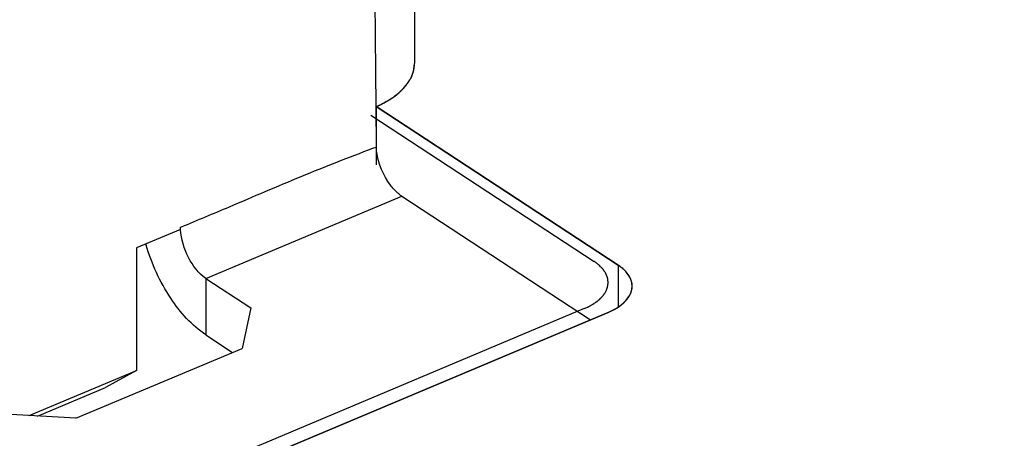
# Model space of a CAD drawing. Header units: millimetres. Extents: x 0 to 4620, y -1280 to 3267.
# Tile 15 of 103: x 3074 to 3122, y 1909 to 1930. Entities that reach past the tile are written whole.
import ezdxf

# ---------------------------------------------------------------- set-up
doc = ezdxf.new("R2010")
doc.units = ezdxf.units.MM
doc.header["$LTSCALE"] = 254.1
doc.layers.get('0').update_dxf_attribs({"linetype": 'CONTINUOUS'})
doc.layers.add('03___PRT_ALL_CURVES', color=7, linetype='CONTINUOUS')
doc.styles.get("Standard").update_dxf_attribs({"font": 'txt', "width": 0.9})
doc.dimstyles.get("Standard").update_dxf_attribs({"dimtxt": 16.5, "dimasz": 27.5, "dimexe": 1.5, "dimexo": 1.5, "dimtad": 1, "dimzin": 0, "dimdsep": 46, "dimtxsty": 'Standard', "dimblk": '_FILLED', "dimblk1": '_FILLED', "dimblk2": '_FILLED', "dimcen": 0.09, "dimazin": 0, "dimtol": 1, "dimtp": 0.01, "dimtm": 0.01, "dimtfac": 1, "dimtofl": 0, "dimtmove": 0, "dimatfit": 3, "dimldrblk": '_FILLED', "dimfxl": 0, "dimtolj": 1, "dimtzin": 0, "dimarcsym": 0})

# ---------------------------------------------------------------- blocks, each defined once
blk = doc.blocks.new('_FILLED')
at = {"color": 0, "linetype": 'ByBlock'}
blk.add_solid([(0, 0), (-1, 0.2), (-1, -0.2)], dxfattribs=at)

msp = doc.modelspace()

# ---------------------------------------------------------------- linework, layer by layer
at = {"color": 6, "linetype": 'Continuous'}
for p, q in [((3093.022, 1944.674), (3093.022, 1927.538)), ((3091.136, 1925.435), (3091.158, 1923.577)), ((3091.139, 1925.436), (3091.16, 1923.464)), ((3090.997, 1923.402), (3091.16, 1923.464)), ((3090.997, 1923.403), (3091.16, 1923.464)), ((3082.845, 1917.05), (3092.398, 1921.069)), ((3092.398, 1921.069), (3101.612, 1915.029)), ((3081.607, 1919.547), (3081.655, 1919.567)), ((3081.607, 1919.445), (3079.453, 1918.538)), ((3081.607, 1919.445), (3081.607, 1919.547)), ((3079.453, 1918.538), (3079.453, 1912.556)), ((3082.845, 1917.05), (3085.034, 1915.616)), ((3082.845, 1917.05), (3082.845, 1914.293)), ((3085.034, 1915.616), (3084.618, 1913.637)), ((3082.845, 1914.293), (3084.147, 1913.439)), ((3076.501, 1910.222), (3084.618, 1913.637)), ((3074.22, 1910.354), (3079.453, 1912.556)), ((3079.453, 1912.556), (3077.949, 1911.733)), ((3074.618, 1910.331), (3077.949, 1911.733)), ((3076.501, 1910.222), (3072.734, 1910.441))]:
    msp.add_line(p, q, dxfattribs=at)
at = {"color": 7, "linetype": 'Continuous'}
for p, q in [((3102.964, 1917.697), (3091.159, 1925.436)), ((3091.159, 1925.436), (3091.159, 1922.595)), ((3102.964, 1917.697), (3102.964, 1915.655)), ((2997.809, 1871.354), (3102.48, 1915.394))]:
    msp.add_line(p, q, dxfattribs=at)
at = {"color": 6, "linetype": 'Continuous'}
for centre, radius, start, end in [((4429.228, 1940.25), 1338.173, 179.845945, 180.634359), ((3088.898, 1921.317), 9.356, 196.0433, 196.3621)]:
    msp.add_arc(centre, radius, start, end, dxfattribs=at)
at = {"color": 7, "linetype": 'Continuous'}
for points in [[(3092.927, 1927.016), (3092.988, 1927.182), (3093.022, 1927.361), (3093.022, 1927.538)], [(3091.876, 1925.822), (3092.24, 1926.061), (3092.585, 1926.368), (3092.801, 1926.747)], [(3091.159, 1925.436), (3091.407, 1925.546), (3091.649, 1925.673), (3091.876, 1925.822)]]:
    msp.add_open_spline(points, degree=3, dxfattribs=at)
for points, knots in [([(3092.801, 1926.747), (3092.826, 1926.79), (3092.872, 1926.878), (3092.91, 1926.97), (3092.927, 1927.016)], [0, 0, 0, 0, 0.506713, 1, 1, 1, 1]), ([(3103.649, 1916.674), (3103.649, 1916.97), (3103.399, 1917.381), (3103.068, 1917.63), (3102.964, 1917.697)], [0, 0, 0, 0, 0.70506, 1, 1, 1, 1]), ([(3102.48, 1915.394), (3102.651, 1915.466), (3103.171, 1915.721), (3103.65, 1916.266), (3103.649, 1916.674)], [0, 0, 0, 0, 0.311928, 1, 1, 1, 1])]:
    msp.add_open_spline(points, degree=3, knots=knots, dxfattribs=at)
at = {"color": 6, "linetype": 'Continuous'}
for points, knots in [([(3081.655, 1919.567), (3082.433, 1919.894), (3084.383, 1920.707), (3087.473, 1922.044), (3089.822, 1922.964), (3090.997, 1923.403)], [0, 0, 0, 0, 0.250855, 0.627461, 1, 1, 1, 1]), ([(3092.206, 1921.215), (3092.074, 1921.33), (3091.567, 1921.897), (3091.266, 1922.637), (3091.183, 1923.211)], [0, 0, 0, 0, 0.232303, 1, 1, 1, 1]), ([(3082.845, 1917.05), (3082.476, 1917.292), (3081.906, 1918.066), (3081.63, 1918.966), (3081.609, 1919.443)], [0, 0, 0, 0, 0.480054, 1, 1, 1, 1]), ([(3082.845, 1914.293), (3082.152, 1914.748), (3080.941, 1916.129), (3080.189, 1917.767), (3079.92, 1918.681)], [0, 0, 0, 0, 0.465402, 1, 1, 1, 1])]:
    msp.add_open_spline(points, degree=3, knots=knots, dxfattribs=at)
for points in [[(3091.183, 1923.211), (3091.171, 1923.295), (3091.162, 1923.38), (3091.159, 1923.464)], [(3092.398, 1921.069), (3092.331, 1921.113), (3092.267, 1921.163), (3092.206, 1921.215)]]:
    msp.add_open_spline(points, degree=3, dxfattribs=at)
at = {"layer": '03___PRT_ALL_CURVES', "color": 4, "linetype": 'Continuous'}
for p, q in [((3091.159, 1925.436), (3102.964, 1917.697)), ((3090.89, 1925.026), (3101.793, 1917.878)), ((3102.48, 1915.394), (2997.809, 1871.354)), ((3101.309, 1915.575), (3000.337, 1873.092))]:
    msp.add_line(p, q, dxfattribs=at)
for points, knots in [([(3092.965, 1927.132), (3092.967, 1927.136), (3092.969, 1927.146), (3092.972, 1927.158), (3092.975, 1927.167), (3092.977, 1927.174), (3092.978, 1927.18), (3092.979, 1927.185), (3092.98, 1927.188), (3092.981, 1927.194), (3092.983, 1927.201), (3092.985, 1927.208), (3092.986, 1927.216), (3092.987, 1927.22), (3092.988, 1927.223), (3092.989, 1927.227), (3092.99, 1927.23), (3092.99, 1927.234), (3092.991, 1927.238), (3092.993, 1927.244), (3092.994, 1927.253), (3092.996, 1927.259), (3092.996, 1927.262)], [0, 0, 0, 0, 0.125, 0.25, 0.3125, 0.375, 0.4375, 0.46875, 0.5, 0.53125, 0.5625, 0.625, 0.65625, 0.6875, 0.71875, 0.75, 0.78125, 0.8125, 0.84375, 0.875, 0.9375, 1, 1, 1, 1]), ([(3092.996, 1927.262), (3092.997, 1927.267), (3092.999, 1927.277), (3093.001, 1927.289), (3093.002, 1927.297), (3093.003, 1927.302), (3093.004, 1927.311), (3093.006, 1927.324), (3093.009, 1927.342), (3093.011, 1927.36), (3093.013, 1927.375), (3093.014, 1927.387), (3093.016, 1927.397), (3093.016, 1927.403), (3093.017, 1927.413), (3093.018, 1927.422), (3093.018, 1927.432), (3093.019, 1927.44), (3093.019, 1927.449), (3093.02, 1927.461), (3093.021, 1927.476), (3093.022, 1927.5), (3093.022, 1927.518), (3093.022, 1927.531)], [0, 0, 0, 0, 0.0625, 0.125, 0.15625, 0.171875, 0.1875, 0.25, 0.3125, 0.375, 0.4375, 0.46875, 0.5, 0.53125, 0.5625, 0.625, 0.65625, 0.6875, 0.71875, 0.75, 0.8125, 0.875, 1, 1, 1, 1]), ([(3092.416, 1926.254), (3092.43, 1926.268), (3092.456, 1926.295), (3092.489, 1926.33), (3092.512, 1926.355), (3092.526, 1926.369), (3092.543, 1926.39), (3092.571, 1926.422), (3092.597, 1926.454), (3092.616, 1926.475), (3092.627, 1926.49), (3092.646, 1926.515), (3092.667, 1926.544), (3092.689, 1926.573), (3092.705, 1926.594), (3092.719, 1926.617), (3092.738, 1926.646), (3092.757, 1926.676), (3092.774, 1926.701), (3092.783, 1926.716), (3092.795, 1926.738), (3092.814, 1926.772), (3092.833, 1926.806), (3092.845, 1926.828), (3092.853, 1926.843), (3092.865, 1926.87), (3092.882, 1926.908), (3092.896, 1926.939), (3092.903, 1926.954)], [0, 0, 0, 0, 0.0625, 0.125, 0.15625, 0.171875, 0.1875, 0.25, 0.3125, 0.328125, 0.34375, 0.375, 0.4375, 0.46875, 0.5, 0.53125, 0.5625, 0.625, 0.65625, 0.671875, 0.6875, 0.75, 0.8125, 0.828125, 0.84375, 0.875, 0.9375, 1, 1, 1, 1]), ([(3092.903, 1926.954), (3092.904, 1926.955), (3092.905, 1926.958), (3092.906, 1926.961), (3092.907, 1926.963), (3092.907, 1926.964), (3092.908, 1926.967), (3092.91, 1926.969), (3092.911, 1926.973), (3092.912, 1926.976), (3092.914, 1926.979), (3092.915, 1926.982), (3092.915, 1926.983), (3092.916, 1926.985), (3092.917, 1926.987), (3092.918, 1926.99), (3092.918, 1926.991), (3092.92, 1926.995), (3092.921, 1927), (3092.923, 1927.004), (3092.925, 1927.009), (3092.926, 1927.011), (3092.926, 1927.012), (3092.927, 1927.013), (3092.927, 1927.015), (3092.928, 1927.017), (3092.928, 1927.018), (3092.929, 1927.019), (3092.93, 1927.022), (3092.932, 1927.027), (3092.934, 1927.034), (3092.936, 1927.04), (3092.937, 1927.043)], [0, 0, 0, 0, 0.0625, 0.125, 0.15625, 0.171875, 0.1875, 0.21875, 0.25, 0.28125, 0.3125, 0.328125, 0.34375, 0.375, 0.4375, 0.46875, 0.5, 0.53125, 0.5625, 0.625, 0.65625, 0.671875, 0.6875, 0.71875, 0.75, 0.78125, 0.8125, 0.828125, 0.84375, 0.875, 0.9375, 1, 1, 1, 1]), ([(3092.937, 1927.043), (3092.937, 1927.044), (3092.938, 1927.046), (3092.939, 1927.049), (3092.94, 1927.051), (3092.941, 1927.054), (3092.942, 1927.058), (3092.943, 1927.062), (3092.945, 1927.065), (3092.946, 1927.069), (3092.947, 1927.072), (3092.948, 1927.074), (3092.948, 1927.076), (3092.949, 1927.079), (3092.95, 1927.08), (3092.951, 1927.084), (3092.952, 1927.089), (3092.954, 1927.093), (3092.955, 1927.098), (3092.956, 1927.101), (3092.957, 1927.102), (3092.957, 1927.104), (3092.958, 1927.106), (3092.958, 1927.107), (3092.958, 1927.108), (3092.959, 1927.111), (3092.961, 1927.116), (3092.963, 1927.123), (3092.964, 1927.129), (3092.965, 1927.132)], [0, 0, 0, 0, 0.0625, 0.125, 0.15625, 0.1875, 0.21875, 0.25, 0.28125, 0.3125, 0.34375, 0.375, 0.4375, 0.46875, 0.5, 0.53125, 0.5625, 0.625, 0.65625, 0.6875, 0.71875, 0.75, 0.78125, 0.8125, 0.828125, 0.84375, 0.875, 0.9375, 1, 1, 1, 1]), ([(3091.655, 1925.686), (3091.673, 1925.697), (3091.709, 1925.718), (3091.754, 1925.745), (3091.79, 1925.767), (3091.825, 1925.789), (3091.867, 1925.817), (3091.91, 1925.845), (3091.944, 1925.867), (3091.976, 1925.891), (3092.009, 1925.914), (3092.041, 1925.937), (3092.066, 1925.954), (3092.089, 1925.972), (3092.119, 1925.996), (3092.15, 1926.019), (3092.181, 1926.043), (3092.21, 1926.067), (3092.245, 1926.098), (3092.281, 1926.128), (3092.31, 1926.153), (3092.338, 1926.18), (3092.374, 1926.214), (3092.402, 1926.24), (3092.416, 1926.254)], [0, 0, 0, 0, 0.0625, 0.125, 0.15625, 0.1875, 0.25, 0.3125, 0.34375, 0.375, 0.4375, 0.46875, 0.5, 0.53125, 0.5625, 0.625, 0.65625, 0.6875, 0.75, 0.8125, 0.84375, 0.875, 0.9375, 1, 1, 1, 1]), ([(3091.159, 1925.436), (3091.166, 1925.439), (3091.179, 1925.445), (3091.197, 1925.453), (3091.209, 1925.459), (3091.216, 1925.462), (3091.225, 1925.466), (3091.235, 1925.471), (3091.253, 1925.479), (3091.274, 1925.489), (3091.299, 1925.501), (3091.32, 1925.511), (3091.335, 1925.518), (3091.344, 1925.522), (3091.35, 1925.525), (3091.355, 1925.527), (3091.362, 1925.53), (3091.37, 1925.535), (3091.38, 1925.539), (3091.39, 1925.544), (3091.398, 1925.548), (3091.405, 1925.552), (3091.413, 1925.556), (3091.423, 1925.561), (3091.44, 1925.57), (3091.46, 1925.58), (3091.494, 1925.598), (3091.52, 1925.611), (3091.537, 1925.62)], [0, 0, 0, 0, 0.0625, 0.125, 0.15625, 0.171875, 0.1875, 0.21875, 0.25, 0.3125, 0.375, 0.4375, 0.46875, 0.484375, 0.5, 0.515625, 0.53125, 0.5625, 0.59375, 0.625, 0.65625, 0.671875, 0.6875, 0.71875, 0.75, 0.8125, 0.875, 1, 1, 1, 1]), ([(3091.537, 1925.62), (3091.538, 1925.621), (3091.541, 1925.623), (3091.545, 1925.625), (3091.548, 1925.626), (3091.55, 1925.627), (3091.553, 1925.629), (3091.557, 1925.631), (3091.562, 1925.634), (3091.567, 1925.637), (3091.571, 1925.639), (3091.574, 1925.641), (3091.576, 1925.642), (3091.578, 1925.643), (3091.58, 1925.644), (3091.582, 1925.645), (3091.584, 1925.646), (3091.586, 1925.647), (3091.587, 1925.648), (3091.59, 1925.649), (3091.593, 1925.651), (3091.597, 1925.653), (3091.601, 1925.656), (3091.606, 1925.658), (3091.61, 1925.66), (3091.613, 1925.662), (3091.614, 1925.663), (3091.616, 1925.664), (3091.618, 1925.665), (3091.621, 1925.666), (3091.623, 1925.668), (3091.624, 1925.668), (3091.625, 1925.669), (3091.627, 1925.67), (3091.629, 1925.671), (3091.635, 1925.675), (3091.643, 1925.679), (3091.651, 1925.684), (3091.655, 1925.686)], [0, 0, 0, 0, 0.0625, 0.125, 0.15625, 0.171875, 0.1875, 0.21875, 0.25, 0.28125, 0.3125, 0.328125, 0.34375, 0.375, 0.40625, 0.4375, 0.46875, 0.484375, 0.5, 0.515625, 0.53125, 0.5625, 0.59375, 0.625, 0.65625, 0.671875, 0.6875, 0.71875, 0.75, 0.78125, 0.8125, 0.828125, 0.835938, 0.84375, 0.859375, 0.875, 0.9375, 1, 1, 1, 1]), ([(3102.032, 1917.698), (3102.023, 1917.706), (3102.006, 1917.72), (3101.984, 1917.739), (3101.969, 1917.751), (3101.959, 1917.758), (3101.948, 1917.767), (3101.938, 1917.775), (3101.927, 1917.783), (3101.919, 1917.79), (3101.912, 1917.795), (3101.902, 1917.802), (3101.886, 1917.814), (3101.869, 1917.826), (3101.854, 1917.837), (3101.848, 1917.841), (3101.844, 1917.844), (3101.838, 1917.848), (3101.827, 1917.855), (3101.812, 1917.866), (3101.799, 1917.874), (3101.793, 1917.878)], [0, 0, 0, 0, 0.125, 0.25, 0.3125, 0.34375, 0.375, 0.4375, 0.46875, 0.5, 0.53125, 0.5625, 0.625, 0.75, 0.78125, 0.8125, 0.828125, 0.84375, 0.875, 0.9375, 1, 1, 1, 1]), ([(3102.345, 1916.379), (3102.357, 1916.406), (3102.374, 1916.447), (3102.398, 1916.501), (3102.413, 1916.535), (3102.425, 1916.562), (3102.432, 1916.579), (3102.438, 1916.591), (3102.44, 1916.598), (3102.441, 1916.605), (3102.443, 1916.614), (3102.445, 1916.628), (3102.448, 1916.646), (3102.453, 1916.675), (3102.459, 1916.71), (3102.465, 1916.746), (3102.469, 1916.774), (3102.472, 1916.792), (3102.475, 1916.806), (3102.476, 1916.815), (3102.478, 1916.822), (3102.477, 1916.829), (3102.476, 1916.842), (3102.474, 1916.86), (3102.471, 1916.888), (3102.468, 1916.924), (3102.464, 1916.96), (3102.462, 1916.988), (3102.46, 1917.01), (3102.458, 1917.027), (3102.457, 1917.04), (3102.456, 1917.047), (3102.456, 1917.052), (3102.453, 1917.058), (3102.451, 1917.065), (3102.446, 1917.077), (3102.44, 1917.094), (3102.432, 1917.115), (3102.422, 1917.144), (3102.409, 1917.179), (3102.396, 1917.214), (3102.385, 1917.242), (3102.379, 1917.259), (3102.375, 1917.272), (3102.372, 1917.279), (3102.367, 1917.285), (3102.361, 1917.294), (3102.353, 1917.307), (3102.342, 1917.324), (3102.324, 1917.351), (3102.302, 1917.385), (3102.28, 1917.419), (3102.262, 1917.446), (3102.251, 1917.463), (3102.242, 1917.476), (3102.236, 1917.485), (3102.232, 1917.491), (3102.226, 1917.498), (3102.215, 1917.509), (3102.2, 1917.525), (3102.175, 1917.551), (3102.144, 1917.583), (3102.094, 1917.634), (3102.056, 1917.673), (3102.032, 1917.698)], [0, 0, 0, 0, 0.0625, 0.09375, 0.125, 0.140625, 0.15625, 0.164062, 0.167969, 0.171875, 0.179688, 0.1875, 0.203125, 0.21875, 0.25, 0.28125, 0.296875, 0.3125, 0.320312, 0.328125, 0.332031, 0.335938, 0.34375, 0.359375, 0.375, 0.40625, 0.4375, 0.453125, 0.46875, 0.484375, 0.492188, 0.496094, 0.5, 0.503906, 0.507812, 0.515625, 0.53125, 0.546875, 0.5625, 0.59375, 0.625, 0.640625, 0.65625, 0.664062, 0.667969, 0.671875, 0.679688, 0.6875, 0.703125, 0.71875, 0.75, 0.78125, 0.796875, 0.8125, 0.820312, 0.828125, 0.832031, 0.835938, 0.84375, 0.859375, 0.875, 0.90625, 0.9375, 1, 1, 1, 1]), ([(3103.649, 1916.671), (3103.647, 1916.694), (3103.643, 1916.728), (3103.638, 1916.774), (3103.635, 1916.803), (3103.633, 1916.825), (3103.631, 1916.84), (3103.631, 1916.851), (3103.628, 1916.86), (3103.626, 1916.868), (3103.62, 1916.885), (3103.612, 1916.91), (3103.601, 1916.944), (3103.59, 1916.978), (3103.582, 1917.003), (3103.577, 1917.02), (3103.574, 1917.029), (3103.571, 1917.037), (3103.565, 1917.048), (3103.557, 1917.062), (3103.545, 1917.084), (3103.531, 1917.111), (3103.516, 1917.139), (3103.504, 1917.161), (3103.495, 1917.177), (3103.487, 1917.191), (3103.481, 1917.202), (3103.477, 1917.21), (3103.47, 1917.218), (3103.462, 1917.229), (3103.451, 1917.243), (3103.438, 1917.259), (3103.421, 1917.281), (3103.4, 1917.308), (3103.378, 1917.336), (3103.361, 1917.357), (3103.35, 1917.371), (3103.342, 1917.382), (3103.332, 1917.392), (3103.313, 1917.41), (3103.287, 1917.435), (3103.255, 1917.465), (3103.224, 1917.495), (3103.2, 1917.517), (3103.184, 1917.532), (3103.176, 1917.54), (3103.168, 1917.547), (3103.155, 1917.557), (3103.139, 1917.569), (3103.113, 1917.588), (3103.081, 1917.611), (3103.029, 1917.65), (3102.99, 1917.678), (3102.964, 1917.697)], [0, 0, 0, 0, 0.0625, 0.09375, 0.125, 0.140625, 0.15625, 0.164062, 0.171875, 0.179688, 0.1875, 0.21875, 0.25, 0.28125, 0.3125, 0.320312, 0.328125, 0.335938, 0.34375, 0.359375, 0.375, 0.40625, 0.4375, 0.453125, 0.46875, 0.484375, 0.492188, 0.5, 0.507812, 0.515625, 0.53125, 0.546875, 0.5625, 0.59375, 0.625, 0.640625, 0.65625, 0.664062, 0.671875, 0.6875, 0.71875, 0.75, 0.78125, 0.8125, 0.820312, 0.828125, 0.835938, 0.84375, 0.859375, 0.875, 0.90625, 0.9375, 1, 1, 1, 1]), ([(3103.63, 1916.491), (3103.633, 1916.505), (3103.637, 1916.526), (3103.641, 1916.551), (3103.642, 1916.564), (3103.643, 1916.571), (3103.644, 1916.576), (3103.644, 1916.583), (3103.645, 1916.591), (3103.646, 1916.6), (3103.647, 1916.609), (3103.647, 1916.616), (3103.648, 1916.625), (3103.648, 1916.635), (3103.649, 1916.651), (3103.649, 1916.663), (3103.649, 1916.671)], [0, 0, 0, 0, 0.25, 0.375, 0.4375, 0.46875, 0.5, 0.53125, 0.5625, 0.625, 0.65625, 0.6875, 0.75, 0.8125, 0.875, 1, 1, 1, 1]), ([(3101.309, 1915.575), (3101.338, 1915.588), (3101.395, 1915.615), (3101.459, 1915.644), (3101.502, 1915.664), (3101.519, 1915.673), (3101.534, 1915.679), (3101.547, 1915.687), (3101.571, 1915.7), (3101.604, 1915.719), (3101.645, 1915.742), (3101.685, 1915.765), (3101.718, 1915.784), (3101.742, 1915.797), (3101.755, 1915.805), (3101.767, 1915.813), (3101.782, 1915.823), (3101.817, 1915.848), (3101.859, 1915.877), (3101.9, 1915.906), (3101.921, 1915.92), (3101.933, 1915.929), (3101.942, 1915.935), (3101.949, 1915.941), (3101.959, 1915.95), (3101.976, 1915.965), (3102.011, 1915.995), (3102.046, 1916.025), (3102.076, 1916.05), (3102.088, 1916.061), (3102.098, 1916.07), (3102.107, 1916.079), (3102.121, 1916.095), (3102.143, 1916.118), (3102.168, 1916.147), (3102.194, 1916.175), (3102.215, 1916.198), (3102.23, 1916.214), (3102.239, 1916.224), (3102.245, 1916.234), (3102.254, 1916.246), (3102.267, 1916.266), (3102.284, 1916.29), (3102.311, 1916.33), (3102.331, 1916.359), (3102.345, 1916.379)], [0, 0, 0, 0, 0.0625, 0.125, 0.140625, 0.15625, 0.164062, 0.171875, 0.1875, 0.21875, 0.25, 0.28125, 0.3125, 0.328125, 0.335938, 0.34375, 0.359375, 0.375, 0.4375, 0.46875, 0.484375, 0.492188, 0.5, 0.507812, 0.515625, 0.53125, 0.5625, 0.625, 0.640625, 0.65625, 0.664062, 0.671875, 0.6875, 0.71875, 0.75, 0.78125, 0.8125, 0.828125, 0.835938, 0.84375, 0.859375, 0.875, 0.90625, 0.9375, 1, 1, 1, 1]), ([(3103.262, 1915.882), (3103.273, 1915.893), (3103.295, 1915.916), (3103.323, 1915.945), (3103.342, 1915.965), (3103.353, 1915.977), (3103.369, 1915.995), (3103.387, 1916.017), (3103.407, 1916.042), (3103.42, 1916.058), (3103.43, 1916.07), (3103.439, 1916.083), (3103.454, 1916.105), (3103.472, 1916.131), (3103.487, 1916.153), (3103.495, 1916.166), (3103.503, 1916.176), (3103.507, 1916.185), (3103.514, 1916.197), (3103.526, 1916.219), (3103.539, 1916.244), (3103.551, 1916.265), (3103.557, 1916.278), (3103.565, 1916.298), (3103.575, 1916.321), (3103.586, 1916.348), (3103.592, 1916.364), (3103.598, 1916.377), (3103.602, 1916.391), (3103.609, 1916.415), (3103.618, 1916.45), (3103.626, 1916.477), (3103.63, 1916.491)], [0, 0, 0, 0, 0.0625, 0.125, 0.15625, 0.171875, 0.1875, 0.25, 0.28125, 0.3125, 0.328125, 0.34375, 0.375, 0.4375, 0.46875, 0.484375, 0.5, 0.515625, 0.53125, 0.5625, 0.625, 0.65625, 0.671875, 0.6875, 0.75, 0.78125, 0.8125, 0.828125, 0.84375, 0.875, 0.9375, 1, 1, 1, 1]), ([(3102.48, 1915.394), (3102.499, 1915.402), (3102.536, 1915.419), (3102.582, 1915.44), (3102.62, 1915.457), (3102.657, 1915.475), (3102.703, 1915.499), (3102.745, 1915.52), (3102.773, 1915.534), (3102.79, 1915.544), (3102.821, 1915.562), (3102.855, 1915.582), (3102.886, 1915.6), (3102.903, 1915.61), (3102.916, 1915.617), (3102.927, 1915.625), (3102.942, 1915.635), (3102.969, 1915.653), (3102.999, 1915.673), (3103.03, 1915.693), (3103.059, 1915.715), (3103.089, 1915.737), (3103.118, 1915.76), (3103.136, 1915.774), (3103.151, 1915.785), (3103.165, 1915.796), (3103.188, 1915.817), (3103.222, 1915.847), (3103.248, 1915.87), (3103.262, 1915.882)], [0, 0, 0, 0, 0.0625, 0.125, 0.15625, 0.1875, 0.25, 0.3125, 0.328125, 0.34375, 0.375, 0.4375, 0.46875, 0.484375, 0.5, 0.515625, 0.53125, 0.5625, 0.625, 0.65625, 0.6875, 0.75, 0.78125, 0.8125, 0.828125, 0.84375, 0.875, 0.9375, 1, 1, 1, 1])]:
    msp.add_open_spline(points, degree=3, knots=knots, dxfattribs=at)

# ---------------------------------------------------------------- leaders
at = {"color": 2, "linetype": 'Continuous'}
msp.add_leader([(3049.02, 1928.918), (3289.176, 1521.184)], dimstyle='Standard', override={"dimtad": 0}, dxfattribs=at)

doc.saveas('drawing.dxf')
